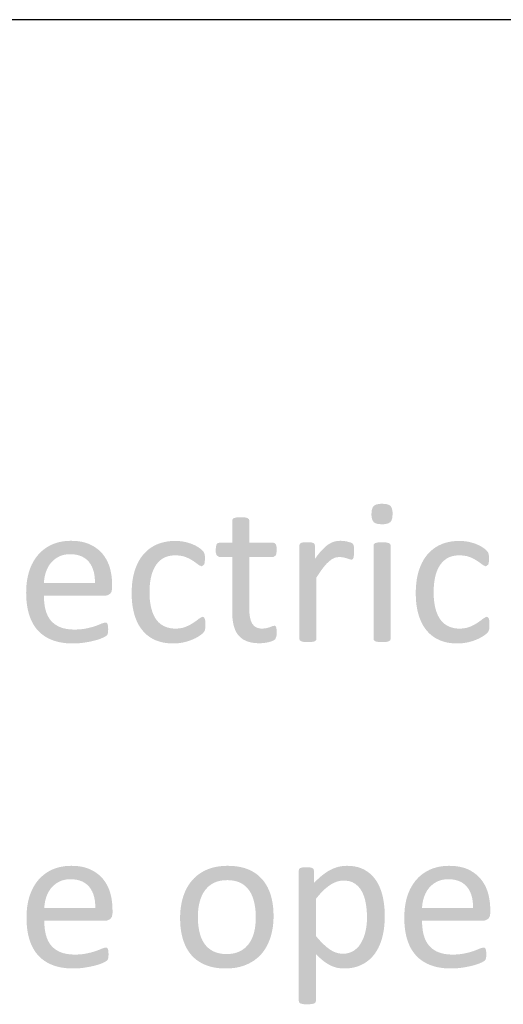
# Model space of a CAD drawing. Header units: millimetres. Extents: x 502444 to 745500, y -417645 to -375189.
# Tile 127 of 208: x 719135 to 719708, y -412592 to -411426. Entities that reach past the tile are written whole.
import ezdxf

# ---------------------------------------------------------------- set-up
doc = ezdxf.new("R2010")
doc.units = ezdxf.units.MM
doc.layers.add('PDF2_Geometry', color=7, linetype='Continuous')
doc.layers.add('PDF2_Solid Fills', color=7, linetype='Continuous')

msp = doc.modelspace()

# ---------------------------------------------------------------- hatches: boundary and pattern name
at = {"layer": 'PDF2_Solid Fills', "lineweight": 25, "transparency": 33554559}
for points in [[(719564.0657, -411998.96245), (719560.5371, -411999.14397), (719556.70822, -411999.99564), (719554.1059, -412001.54407), (719552.903, -412003.1546), (719551.77654, -412006.57356), (719551.40166, -412011.25593), (719551.55635, -412014.34778), (719552.43895, -412018.19326), (719554.1059, -412020.72188), (719555.68003, -412021.85039), (719559.10855, -412022.94068), (719563.81821, -412023.30373), (719567.34682, -412023.12221), (719571.17569, -412022.27054), (719573.77802, -412020.72188), (719574.98091, -412019.11158), (719576.10737, -412015.69239), (719576.48225, -412011.0098), (719576.33303, -412007.88883), (719575.48863, -412004.01764), (719573.89994, -412001.42101), (719572.25666, -412000.33776), (719568.779, -411999.30616)], [(719396.6052, -412014.94399), (719395.75171, -412014.94968), (719391.68808, -412015.19013), (719388.61442, -412015.92714), (719387.01481, -412017.27972), (719386.52346, -412018.87796), (719386.52346, -412045.18624), (719371.15519, -412045.18624), (719369.43365, -412045.5552), (719368.08154, -412047.03016), (719367.34269, -412049.73462), (719366.97509, -412053.66881), (719367.1225, -412056.57528), (719368.08154, -412060.06112), (719371.03144, -412062.02833), (719386.52346, -412062.02833), (719386.52346, -412126.69223), (719386.63811, -412131.32046), (719386.98388, -412135.63295), (719387.56075, -412139.62219), (719388.36693, -412143.28888), (719388.53617, -412143.9597), (719389.91923, -412148.14958), (719391.74813, -412151.81877), (719394.02289, -412154.96772), (719396.84177, -412157.76704), (719400.2248, -412160.08706), (719404.10462, -412161.85182), (719406.21014, -412162.562), (719410.04629, -412163.46508), (719414.26279, -412164.00693), (719418.85963, -412164.18732), (719420.33003, -412164.16275), (719424.51559, -412163.81881), (719425.84223, -412163.63023), (719429.92587, -412162.8352), (719434.35165, -412161.48308), (719437.30155, -412159.63894), (719438.77742, -412156.56528), (719439.00307, -412155.36239), (719439.26877, -412150.91091), (719439.02309, -412147.22262), (719422.3027, -412146.85365), (719419.81866, -412146.7224), (719415.76049, -412145.74857), (719412.57219, -412143.82549), (719410.25375, -412140.9527), (719409.82246, -412140.18246), (719408.50492, -412136.99985), (719407.56408, -412133.19873), (719406.99812, -412128.77978), (719406.81068, -412123.7421), (719406.81068, -412062.02833), (719435.21241, -412062.02833), (719438.16232, -412060.06112), (719438.82473, -412058.29499), (719439.26877, -412053.66881), (719439.02309, -412049.73462), (719438.28607, -412047.03016), (719436.93395, -412045.5552), (719435.21241, -412045.18624), (719406.81068, -412045.18624), (719406.81068, -412018.87796), (719406.31933, -412017.27972), (719404.71972, -412015.92714), (719401.64606, -412015.19013), (719400.9509, -412015.11369)], [(719195.70391, -412042.85051), (719192.5884, -412042.92058), (719188.52659, -412043.23586), (719184.60672, -412043.8041), (719180.82698, -412044.62642), (719177.19101, -412045.70147), (719173.69516, -412047.03016), (719172.52866, -412047.55768), (719169.00006, -412049.38203), (719165.68073, -412051.45866), (719162.56886, -412053.78733), (719159.66808, -412056.36782), (719156.97295, -412059.20057), (719155.38426, -412061.11001), (719153.14771, -412064.17388), (719151.11863, -412067.44498), (719149.297, -412070.92355), (719147.68283, -412074.60911), (719146.27612, -412078.50191), (719145.61735, -412080.67021), (719144.69107, -412084.26865), (719143.93403, -412087.99585), (719143.34623, -412091.85179), (719142.92403, -412095.83739), (719142.6729, -412099.95175), (719142.58737, -412104.19509), (719142.63468, -412107.55513), (719142.83123, -412111.78209), (719143.18427, -412115.84823), (719143.69381, -412119.75376), (719144.35804, -412123.49779), (719145.17877, -412127.08099), (719146.15419, -412130.50336), (719146.89486, -412132.71124), (719148.41439, -412136.52624), (719150.15777, -412140.09375), (719152.12498, -412143.41399), (719154.31421, -412146.48696), (719156.72727, -412149.31244), (719199.76026, -412147.96009), (719198.07512, -412147.93939), (719193.80403, -412147.68075), (719189.85323, -412147.12685), (719186.22453, -412146.27745), (719182.91612, -412145.13257), (719180.66138, -412144.12485), (719177.22377, -412142.1358), (719174.20653, -412139.76709), (719171.6042, -412137.01896), (719170.20477, -412135.1491), (719168.24665, -412131.87095), (719166.66342, -412128.27319), (719165.45689, -412124.35651), (719165.24943, -412123.49597), (719164.53425, -412119.86886), (719164.02288, -412116.03726), (719163.71533, -412112.00138), (719163.61342, -412107.76032), (719236.52401, -412107.76032), (719238.57857, -412107.50577), (719241.9343, -412105.67027), (719243.74319, -412103.0891), (719244.39286, -412098.90877), (719244.39286, -412095.22093), (719244.3874, -412094.22709), (719163.61342, -412092.88498), (719163.68986, -412091.39752), (719164.11933, -412087.46332), (719164.87091, -412083.61534), (719165.94824, -412079.85357), (719166.15388, -412079.26737), (719167.70617, -412075.55951), (719169.60423, -412072.14896), (719171.84987, -412069.03527), (719172.16288, -412068.67017), (719174.90351, -412065.91407), (719177.99536, -412063.53627), (719181.44026, -412061.53675), (719183.08718, -412060.78972), (719186.64309, -412059.63414), (719190.5211, -412058.94012), (719194.7194, -412058.709), (719232.95719, -412058.2172), (719230.87533, -412055.93311), (719228.06009, -412053.34102), (719224.96824, -412050.99302), (719221.60159, -412048.88955), (719217.95833, -412047.03016), (719215.29778, -412045.94078), (719211.83104, -412044.82842), (719208.13683, -412043.96287), (719204.21697, -412043.34459), (719200.07327, -412042.97426)], [(719319.14691, -412042.97335), (719318.03319, -412042.98268), (719313.96774, -412043.18035), (719310.01876, -412043.63417), (719306.18442, -412044.34571), (719302.46474, -412045.31362), (719298.8597, -412046.53835), (719298.48482, -412046.68667), (719294.89252, -412048.30857), (719291.49858, -412050.22347), (719288.30299, -412052.43135), (719285.30577, -412054.93222), (719282.50691, -412057.72539), (719280.89092, -412059.56113), (719318.90124, -412060.06112), (719319.8439, -412060.07022), (719324.02582, -412060.34228), (719327.85105, -412060.99491), (719331.31778, -412062.02833), (719333.40692, -412062.91526), (719337.01924, -412064.6882), (719340.17115, -412066.57694), (719343.4195, -412068.81689), (719346.31846, -412071.00248), (719347.1865, -412071.71949), (719350.49855, -412073.09253), (719353.20461, -412071.12555), (719353.94527, -412069.02572), (719354.31105, -412064.48689), (719354.1873, -412060.79882), (719353.69596, -412058.09459), (719352.83519, -412056.12737), (719350.74423, -412053.79165), (719349.58501, -412052.75232), (719346.07278, -412050.22642), (719345.69062, -412049.98939), (719342.32216, -412048.15457), (719338.57336, -412046.53835), (719337.16483, -412046.02471), (719333.44696, -412044.88392), (719329.47432, -412043.9565), (719327.0376, -412043.54113), (719323.12683, -412043.11507)], [(719475.29367, -412044.5716), (719474.56939, -412044.57387), (719470.74598, -412044.69443), (719467.91799, -412045.43168), (719466.44213, -412046.66119), (719466.07271, -412048.38227), (719466.07271, -412159.02452), (719466.56406, -412160.62254), (719468.16367, -412161.85182), (719471.23732, -412162.58975), (719472.05624, -412162.67733), (719476.15444, -412162.8352), (719477.44105, -412162.8236), (719481.19531, -412162.58975), (719484.26896, -412161.85182), (719485.86858, -412160.62254), (719486.35992, -412159.02452), (719486.35992, -412086.24655), (719487.60285, -412084.31483), (719489.93038, -412080.8092), (719492.13963, -412077.64205), (719494.22877, -412074.81361), (719495.8302, -412072.79317), (719498.50896, -412069.77821), (719501.11492, -412067.31419), (719504.05391, -412065.01759), (719484.39271, -412064.48689), (719484.39271, -412048.38227), (719484.02329, -412046.66119), (719482.54925, -412045.43168), (719479.84319, -412044.69443), (719479.34275, -412044.66441)], [(719514.63973, -412042.85051), (719511.5042, -412043.01885), (719507.62983, -412043.71106), (719507.60982, -412043.71652), (719504.05391, -412045.03747), (719500.49983, -412047.03016), (719498.95845, -412048.15912), (719496.03584, -412050.64771), (719492.99858, -412053.66881), (719491.81934, -412054.92539), (719489.42266, -412057.71288), (719486.94772, -412060.89982), (719513.28579, -412062.02833), (719514.21935, -412062.04471), (719518.08099, -412062.5199), (719522.13916, -412063.50351), (719525.33656, -412064.60995), (719527.67137, -412065.22459), (719529.27099, -412064.60995), (719530.12993, -412063.01193), (719530.6231, -412060.18418), (719530.65222, -412059.68373), (719530.74503, -412055.63534), (719530.74503, -412054.91357), (719530.74503, -412051.08696), (719530.49935, -412048.6284), (719530.008, -412047.15277), (719529.02349, -412046.04678), (719526.56493, -412044.81727), (719522.50858, -412043.71106), (719518.32666, -412042.97335)], [(719563.94196, -412044.5716), (719562.81004, -412044.58115), (719559.02484, -412044.81727), (719555.94936, -412045.5552), (719554.35157, -412046.78426), (719553.86022, -412048.38227), (719553.86022, -412159.02452), (719554.35157, -412160.62254), (719555.94936, -412161.85182), (719559.02484, -412162.58975), (719559.84193, -412162.67733), (719563.94196, -412162.8352), (719565.22856, -412162.8236), (719568.98282, -412162.58975), (719572.05648, -412161.85182), (719573.65427, -412160.62254), (719574.14744, -412159.02452), (719574.14744, -412048.38227), (719573.65427, -412046.78426), (719572.05648, -412045.5552), (719568.98282, -412044.81727), (719568.07292, -412044.72219)], [(719655.54015, -412042.97335), (719654.42642, -412042.98268), (719650.36279, -412043.18035), (719646.41199, -412043.63417), (719642.57766, -412044.34571), (719638.85797, -412045.31362), (719635.25293, -412046.53835), (719634.87805, -412046.68667), (719631.28575, -412048.30857), (719627.89181, -412050.22347), (719624.69623, -412052.43135), (719621.69901, -412054.93222), (719618.90014, -412057.72539), (719617.28415, -412059.56113), (719655.29447, -412060.06112), (719656.23713, -412060.07022), (719660.41905, -412060.34228), (719664.24429, -412060.99491), (719667.71284, -412062.02833), (719669.80198, -412062.91526), (719673.4143, -412064.6882), (719676.5662, -412066.57694), (719679.81456, -412068.81689), (719682.71351, -412071.00248), (719683.58156, -412071.71949), (719686.89361, -412073.09253), (719689.59784, -412071.12555), (719690.3385, -412069.02572), (719690.70611, -412064.48689), (719690.58236, -412060.79882), (719690.09101, -412058.09459), (719689.23024, -412056.12737), (719687.13928, -412053.79165), (719685.98007, -412052.75232), (719682.46784, -412050.22642), (719682.08568, -412049.98939), (719678.71721, -412048.15457), (719674.96659, -412046.53835), (719673.55806, -412046.02471), (719669.84201, -412044.88392), (719665.86937, -412043.9565), (719663.43265, -412043.54113), (719659.52189, -412043.11507)], [(719232.95719, -412058.2172), (719194.7194, -412058.709), (719196.82309, -412058.75745), (719201.01229, -412059.18056), (719204.86118, -412060.03723), (719208.36795, -412061.32839), (719211.53624, -412063.05356), (719214.36422, -412065.21254), (719216.85189, -412067.80622), (719218.64804, -412070.25545), (719220.36594, -412073.3009), (719221.75445, -412076.63661), (719222.80994, -412080.2628), (719223.53241, -412084.17994), (719223.92366, -412088.38733), (719223.9819, -412092.88498), (719163.61342, -412092.88498), (719244.3874, -412094.22709), (719244.24, -412090.16528), (719243.89787, -412086.1931), (719243.35739, -412082.31054), (719242.62037, -412078.51761), (719241.68681, -412074.81361), (719240.64951, -412071.69537), (719239.12452, -412068.02232), (719237.33565, -412064.55217), (719235.27926, -412061.28357)], [(719280.89092, -412059.56113), (719278.64346, -412062.5099), (719276.58707, -412065.71845), (719274.72177, -412069.18677), (719273.04755, -412072.91556), (719271.5644, -412076.90343), (719271.27688, -412077.75988), (719270.2778, -412081.14177), (719269.43159, -412084.69563), (719268.73824, -412088.42259), (719268.19958, -412092.32221), (719267.8156, -412096.39426), (719267.58449, -412100.63896), (719267.50805, -412105.05563), (719267.52807, -412107.28307), (719267.6864, -412111.53869), (719268.00122, -412115.63212), (719268.47255, -412119.56291), (719269.10038, -412123.33128), (719269.88472, -412126.93722), (719270.82738, -412130.38053), (719271.25686, -412131.80748), (719272.63445, -412135.73303), (719274.22679, -412139.40973), (719276.03385, -412142.83665), (719278.05748, -412146.01517), (719280.29402, -412148.9437), (719282.79808, -412151.76463), (719285.64062, -412154.39744), (719288.73065, -412156.73089), (719292.07182, -412158.76497), (719295.66229, -412160.49948), (719297.41295, -412161.20147), (719300.9361, -412162.36501), (719304.63759, -412163.26991), (719308.51742, -412163.91639), (719312.57559, -412164.30401), (719316.81028, -412164.43345), (719320.23516, -412164.33472), (719324.1623, -412163.96667), (719327.99846, -412163.32678), (719330.64992, -412162.72988), (719334.46969, -412161.6571), (719338.08019, -412160.37664), (719339.35587, -412159.87574), (719342.99549, -412158.21084), (719346.31846, -412156.31983), (719348.9135, -412154.66267), (719351.605, -412152.50848), (719353.57221, -412150.17298), (719354.31105, -412148.32906), (719319.39259, -412146.85365), (719317.5928, -412146.81225), (719313.55464, -412146.38596), (719309.80948, -412145.49858), (719306.35913, -412144.14942), (719305.46196, -412143.72518), (719302.17539, -412141.73658), (719299.2364, -412139.2141), (719296.64681, -412136.15841), (719295.10543, -412133.80927), (719293.37662, -412130.4631), (719291.92259, -412126.73841), (719290.74518, -412122.63543), (719290.11734, -412119.94689), (719289.47677, -412116.30227), (719289.02, -412112.42107), (719288.74703, -412108.3033), (719288.65422, -412103.94919), (719288.71609, -412100.2775), (719288.9745, -412095.73094), (719289.43856, -412091.44666), (719290.10824, -412087.42488), (719290.98175, -412083.66516), (719292.0609, -412080.16749), (719293.34386, -412076.93233), (719294.83064, -412073.95899), (719296.52306, -412071.24838), (719298.60129, -412068.58896), (719301.25457, -412065.98345), (719304.20083, -412063.85109), (719307.43827, -412062.19348), (719310.96688, -412061.00901), (719314.78847, -412060.29815), (719318.90124, -412060.06112)], [(719486.94772, -412060.89982), (719484.39271, -412064.48689), (719504.05391, -412065.01759), (719507.26223, -412063.25738), (719509.43508, -412062.52332), (719513.28579, -412062.02833)], [(719617.28415, -412059.56113), (719615.03669, -412062.5099), (719612.98031, -412065.71845), (719611.115, -412069.18677), (719609.44078, -412072.91556), (719607.95764, -412076.90343), (719607.67193, -412077.75988), (719606.67104, -412081.14177), (719605.82483, -412084.69563), (719605.13148, -412088.42259), (719604.59281, -412092.32221), (719604.20884, -412096.39426), (719603.97772, -412100.63896), (719603.90129, -412105.05563), (719603.92131, -412107.28307), (719604.07963, -412111.53869), (719604.39446, -412115.63212), (719604.86579, -412119.56291), (719605.49362, -412123.33128), (719606.27796, -412126.93722), (719607.22062, -412130.38053), (719607.65009, -412131.80748), (719609.02769, -412135.73303), (719610.62002, -412139.40973), (719612.42891, -412142.83665), (719614.45071, -412146.01517), (719616.68726, -412148.9437), (719619.19131, -412151.76463), (719622.03385, -412154.39744), (719625.1257, -412156.73089), (719628.46687, -412158.76497), (719632.05735, -412160.49948), (719633.80618, -412161.20147), (719637.32933, -412162.36501), (719641.03264, -412163.26991), (719644.91247, -412163.91639), (719648.96882, -412164.30401), (719653.20533, -412164.43345), (719656.63021, -412164.33472), (719660.55736, -412163.96667), (719664.39351, -412163.32678), (719667.04497, -412162.72988), (719670.86475, -412161.6571), (719674.47524, -412160.37664), (719675.75093, -412159.87574), (719679.39054, -412158.21084), (719682.71351, -412156.31983), (719685.30856, -412154.66267), (719688.00005, -412152.50848), (719689.96726, -412150.17298), (719690.70611, -412148.32906), (719655.78764, -412146.85365), (719653.98603, -412146.81225), (719649.94788, -412146.38596), (719646.20454, -412145.49858), (719642.75418, -412144.14942), (719641.85519, -412143.72518), (719638.56862, -412141.73658), (719635.63145, -412139.2141), (719633.04005, -412136.15841), (719631.49867, -412133.80927), (719629.76985, -412130.4631), (719628.31765, -412126.73841), (719627.13841, -412122.63543), (719626.51058, -412119.94689), (719625.87182, -412116.30227), (719625.41323, -412112.42107), (719625.14026, -412108.3033), (719625.04927, -412103.94919), (719625.10932, -412100.2775), (719625.36956, -412095.73094), (719625.83361, -412091.44666), (719626.50148, -412087.42488), (719627.37498, -412083.66516), (719628.45413, -412080.16749), (719629.73709, -412076.93233), (719631.2257, -412073.95899), (719632.91812, -412071.24838), (719634.99452, -412068.58896), (719637.64962, -412065.98345), (719640.59589, -412063.85109), (719643.83332, -412062.19348), (719647.36193, -412061.00901), (719651.18353, -412060.29815), (719655.29447, -412060.06112)], [(719236.40027, -412139.60058), (719235.92711, -412139.62788), (719231.97449, -412140.82986), (719231.94173, -412140.84579), (719228.6952, -412142.25227), (719224.59699, -412143.78045), (719221.85818, -412144.66624), (719218.08208, -412145.6842), (719213.90016, -412146.60775), (719211.77827, -412147.02471), (719208.05676, -412147.54472), (719204.04955, -412147.85614), (719199.76026, -412147.96009), (719156.72727, -412149.31244), (719157.61716, -412150.23508), (719160.43968, -412152.83126), (719163.49514, -412155.16812), (719166.78535, -412157.24566), (719170.30668, -412159.06365), (719174.06458, -412160.62254), (719174.64692, -412160.8366), (719178.07361, -412161.93553), (719181.68229, -412162.83497), (719185.46931, -412163.53401), (719189.43831, -412164.03377), (719193.58747, -412164.33359), (719197.9168, -412164.43345), (719201.14695, -412164.38045), (719205.14871, -412164.16025), (719209.03218, -412163.76785), (719212.79372, -412163.20417), (719213.45067, -412163.09725), (719217.61075, -412162.34658), (719221.44873, -412161.52198), (719224.96641, -412160.62254), (719226.37859, -412160.21604), (719230.34212, -412158.9051), (719233.57228, -412157.54889), (719234.51859, -412157.11964), (719237.63046, -412155.33623), (719238.7369, -412153.98366), (719239.35199, -412152.26303), (719239.59767, -412150.17298), (719239.7196, -412147.46829), (719239.47392, -412143.65739), (719238.98257, -412141.32166), (719237.87613, -412139.96909)], [(719351.48307, -412132.83909), (719350.97353, -412132.89436), (719347.4249, -412134.92891), (719347.29752, -412135.03332), (719344.36762, -412137.29034), (719340.90817, -412139.72364), (719338.89, -412141.02549), (719335.4815, -412142.90262), (719331.6872, -412144.64054), (719331.01388, -412144.91123), (719327.47617, -412145.99038), (719323.6018, -412146.63778), (719319.39259, -412146.85365), (719354.31105, -412148.32906), (719354.67865, -412145.74721), (719354.8024, -412142.1822), (719354.67865, -412137.8795), (719354.06538, -412134.92891), (719352.95711, -412133.33066)], [(719687.87813, -412132.83909), (719687.36858, -412132.89436), (719683.81995, -412134.92891), (719683.69257, -412135.03332), (719680.76086, -412137.29034), (719677.30323, -412139.72364), (719675.28506, -412141.02549), (719671.87474, -412142.90262), (719668.08226, -412144.64054), (719667.40893, -412144.91123), (719663.86941, -412145.99038), (719659.99685, -412146.63778), (719655.78764, -412146.85365), (719690.70611, -412148.32906), (719691.07371, -412145.74721), (719691.19745, -412142.1822), (719691.07371, -412137.8795), (719690.45861, -412134.92891), (719689.35217, -412133.33066)], [(719436.44079, -412143.41148), (719434.2279, -412143.90329), (719431.27799, -412145.13257), (719427.34357, -412146.23901), (719426.53557, -412146.43851), (719422.3027, -412146.85365), (719439.02309, -412147.22262), (719438.53174, -412144.88667), (719437.67097, -412143.65739)], [(719196.13338, -412427.71296), (719193.01788, -412427.78348), (719188.95606, -412428.0983), (719185.0362, -412428.66699), (719181.25646, -412429.48886), (719177.62048, -412430.56414), (719174.12463, -412431.89283), (719172.95814, -412432.42057), (719169.42953, -412434.24493), (719166.1102, -412436.3211), (719162.99833, -412438.64977), (719160.09756, -412441.23072), (719157.40242, -412444.06347), (719155.81373, -412445.97291), (719153.57719, -412449.03632), (719151.5481, -412452.30766), (719149.72647, -412455.78599), (719148.11231, -412459.47156), (719146.70559, -412463.36435), (719146.04682, -412465.53265), (719145.12054, -412469.13109), (719144.3635, -412472.85852), (719143.7757, -412476.71469), (719143.35351, -412480.70007), (719143.10237, -412484.81442), (719143.01684, -412489.05776), (719143.06416, -412492.41781), (719143.2607, -412496.64499), (719143.61374, -412500.71112), (719144.12329, -412504.6162), (719144.78752, -412508.36046), (719145.60825, -412511.94343), (719146.58366, -412515.36603), (719147.32433, -412517.57392), (719148.84387, -412521.38869), (719150.58724, -412524.95665), (719152.55445, -412528.27666), (719154.74368, -412531.34986), (719157.15675, -412534.17511), (719200.18973, -412532.82276), (719198.50459, -412532.80229), (719194.23351, -412532.54365), (719190.2827, -412531.98929), (719186.65401, -412531.1399), (719183.3456, -412529.99546), (719181.09086, -412528.98729), (719177.65324, -412526.99847), (719174.636, -412524.62999), (719172.03368, -412521.8814), (719170.63424, -412520.01155), (719168.67613, -412516.73339), (719167.0929, -412513.13586), (719165.88637, -412509.21918), (719165.67891, -412508.35864), (719164.96372, -412504.73153), (719164.45236, -412500.8997), (719164.14481, -412496.86382), (719164.0429, -412492.62299), (719236.95349, -412492.62299), (719239.00805, -412492.36844), (719242.36377, -412490.53271), (719244.17266, -412487.95154), (719244.82233, -412483.77144), (719244.82233, -412480.0836), (719244.81687, -412479.08999), (719164.0429, -412477.74788), (719164.11933, -412476.25996), (719164.54881, -412472.32577), (719165.30039, -412468.47824), (719166.37771, -412464.71647), (719166.58335, -412464.12981), (719168.13565, -412460.42218), (719170.03371, -412457.01163), (719172.27935, -412453.89817), (719172.59235, -412453.53261), (719175.33299, -412450.77697), (719178.42484, -412448.39917), (719181.86973, -412446.3992), (719183.51666, -412445.65262), (719187.07256, -412444.49659), (719190.95057, -412443.80301), (719195.14887, -412443.57167), (719233.38666, -412443.07987), (719231.3048, -412440.79578), (719228.48956, -412438.20369), (719225.39771, -412435.85591), (719222.03107, -412433.75222), (719218.38781, -412431.89283), (719215.72725, -412430.80344), (719212.26052, -412429.69086), (719208.56631, -412428.82554), (719204.64644, -412428.20749), (719200.50274, -412427.83671)], [(719381.29698, -412427.71296), (719379.88299, -412427.72456), (719375.55367, -412427.91086), (719371.40268, -412428.32532), (719367.43004, -412428.96749), (719363.63575, -412429.83758), (719360.01979, -412430.93561), (719356.58399, -412432.2618), (719354.73143, -412433.10027), (719351.11183, -412434.99947), (719347.72881, -412437.14434), (719344.58236, -412439.53329), (719341.67431, -412442.16792), (719339.00101, -412445.04663), (719337.53061, -412446.82935), (719335.23765, -412449.98899), (719333.18127, -412453.34563), (719331.36146, -412456.89835), (719329.77641, -412460.64783), (719328.42793, -412464.5934), (719328.09672, -412465.68847), (719327.10857, -412469.40202), (719326.29875, -412473.22111), (719325.67092, -412477.1453), (719325.22143, -412481.17435), (719324.9521, -412485.30941), (719324.86293, -412489.54956), (719324.87021, -412490.95627), (719325.00669, -412495.27081), (719325.30878, -412499.43794), (719325.77829, -412503.45721), (719326.4134, -412507.32885), (719327.21412, -412511.05241), (719328.18225, -412514.62833), (719328.66086, -412516.15355), (719330.10579, -412520.06978), (719331.7873, -412523.75648), (719333.70719, -412527.21366), (719335.8673, -412530.44041), (719338.26399, -412533.43718), (719379.94486, -412532.20812), (719378.87481, -412532.19721), (719374.54003, -412531.90467), (719370.54737, -412531.21496), (719366.89866, -412530.12763), (719363.59207, -412528.64289), (719361.56662, -412527.47116), (719358.35284, -412525.11042), (719355.54488, -412522.3459), (719353.14092, -412519.17671), (719351.65231, -412516.71633), (719349.97263, -412513.20205), (719348.62415, -412509.39206), (719347.6087, -412505.28521), (719347.39397, -412504.25019), (719346.73519, -412500.41859), (719346.26386, -412496.46574), (719345.98179, -412492.3921), (719345.88716, -412488.19722), (719345.90354, -412486.54825), (719346.09462, -412482.36633), (719346.5059, -412478.3375), (719347.13191, -412474.46222), (719347.97812, -412470.74049), (719348.93716, -412467.38044), (719350.38936, -412463.58455), (719352.15822, -412460.07414), (719354.24736, -412456.84899), (719355.56308, -412455.16271), (719358.31645, -412452.31994), (719361.44288, -412449.89027), (719364.94419, -412447.87438), (719365.01516, -412447.83957), (719368.42184, -412446.45652), (719372.1488, -412445.46859), (719376.19424, -412444.87556), (719380.55995, -412444.67811), (719421.99333, -412443.57167), (719421.47651, -412442.99024), (719418.70312, -412440.19979), (719415.68406, -412437.68254), (719412.41751, -412435.4385), (719408.9071, -412433.46764), (719405.1492, -412431.76977), (719404.90716, -412431.67445), (719401.43861, -412430.46383), (719397.78443, -412429.47362), (719393.94282, -412428.70316), (719389.91377, -412428.15313), (719385.69909, -412427.82283)], [(719474.2491, -412429.43404), (719470.06901, -412429.55711), (719467.24103, -412430.29458), (719465.76516, -412431.40125), (719465.39574, -412433.24517), (719465.39574, -412587.77504), (719465.88709, -412589.49612), (719467.4867, -412590.72563), (719470.56036, -412591.4631), (719471.30829, -412591.54431), (719475.47748, -412591.70878), (719476.67491, -412591.69877), (719480.51834, -412591.4631), (719483.59382, -412590.72563), (719485.19161, -412589.49612), (719485.68295, -412587.77504), (719485.68295, -412532.45402), (719554.90479, -412532.45402), (719517.52777, -412531.83961), (719516.37765, -412531.81391), (719512.55969, -412531.3469), (719508.83636, -412530.29391), (719505.20403, -412528.65518), (719501.66632, -412526.43023), (719500.09037, -412525.26601), (719497.30425, -412522.99353), (719494.46899, -412520.41259), (719491.58823, -412517.52273), (719488.66016, -412514.32419), (719485.68295, -412510.81765), (719485.68295, -412466.80652), (719486.79304, -412465.42938), (719489.54095, -412462.16715), (719492.20333, -412459.22475), (719494.78199, -412456.60286), (719496.93118, -412454.69479), (719500.10675, -412452.11976), (719503.14219, -412449.96443), (719503.65173, -412449.65142), (719483.22439, -412448.12028), (719483.22439, -412433.24517), (719482.85497, -412431.40125), (719481.25718, -412430.29458), (719478.55113, -412429.55711)], [(719522.56863, -412427.71296), (719519.97541, -412427.78234), (719515.95727, -412428.1836), (719512.11748, -412428.94247), (719509.81542, -412429.62376), (719506.0557, -412431.02478), (719502.40516, -412432.75337), (719499.57536, -412434.39029), (719496.24148, -412436.61591), (719492.93671, -412439.1459), (719492.12871, -412439.81377), (719489.22794, -412442.3317), (719486.25983, -412445.10031), (719483.22439, -412448.12028), (719503.65173, -412449.65142), (719507.29681, -412447.69513), (719510.88911, -412446.27613), (719514.7289, -412445.45062), (719518.75796, -412445.17015), (719556.99575, -412445.17015), (719555.15957, -412442.62833), (719552.54996, -412439.61427), (719549.66921, -412436.90208), (719546.52094, -412434.49219), (719543.10152, -412432.38463), (719542.02602, -412431.81776), (719538.63571, -412430.34008), (719534.99428, -412429.19064), (719531.10353, -412428.36968), (719526.96165, -412427.8772)], [(719643.42933, -412427.71296), (719640.31382, -412427.78348), (719636.25201, -412428.0983), (719632.33214, -412428.66699), (719628.55422, -412429.48886), (719624.91642, -412430.56414), (719621.42239, -412431.89283), (719620.2559, -412432.42057), (719616.72729, -412434.24493), (719613.40796, -412436.3211), (719610.29609, -412438.64977), (719607.3935, -412441.23072), (719604.70018, -412444.06347), (719603.11149, -412445.97291), (719600.87495, -412449.03632), (719598.84586, -412452.30766), (719597.02424, -412455.78599), (719595.41007, -412459.47156), (719594.00336, -412463.36435), (719593.34459, -412465.53265), (719592.4183, -412469.13109), (719591.66126, -412472.85852), (719591.07165, -412476.71469), (719590.65127, -412480.70007), (719590.40014, -412484.81442), (719590.31461, -412489.05776), (719590.36192, -412492.41781), (719590.55846, -412496.64499), (719590.9115, -412500.71112), (719591.42105, -412504.6162), (719592.08528, -412508.36046), (719592.90419, -412511.94343), (719593.88143, -412515.36603), (719594.62209, -412517.57392), (719596.14163, -412521.38869), (719597.88501, -412524.95665), (719599.85222, -412528.27666), (719602.04145, -412531.34986), (719604.45451, -412534.17511), (719647.4875, -412532.82276), (719645.80236, -412532.80229), (719641.52945, -412532.54365), (719637.58047, -412531.98929), (719633.94995, -412531.1399), (719630.64336, -412529.99546), (719628.38862, -412528.98729), (719624.951, -412526.99847), (719621.93194, -412524.62999), (719619.33144, -412521.8814), (719617.93019, -412520.01155), (719615.97389, -412516.73339), (719614.39066, -412513.13586), (719613.18413, -412509.21918), (719612.97667, -412508.35864), (719612.25966, -412504.73153), (719611.7483, -412500.8997), (719611.44257, -412496.86382), (719611.33884, -412492.62299), (719684.24943, -412492.62299), (719686.30399, -412492.36844), (719689.65972, -412490.53271), (719691.46861, -412487.95154), (719692.11828, -412483.77144), (719692.11828, -412480.0836), (719692.11282, -412479.08999), (719611.33884, -412477.74788), (719611.41709, -412476.25996), (719611.84475, -412472.32577), (719612.59815, -412468.47824), (719613.67547, -412464.71647), (719613.88111, -412464.12981), (719615.43341, -412460.42218), (719617.33147, -412457.01163), (719619.57711, -412453.89817), (719619.89012, -412453.53261), (719622.62893, -412450.77697), (719625.7226, -412448.39917), (719629.16749, -412446.3992), (719630.81442, -412445.65262), (719634.37033, -412444.49659), (719638.24652, -412443.80301), (719642.44663, -412443.57167), (719680.68443, -412443.07987), (719678.60075, -412440.79578), (719675.7855, -412438.20369), (719672.69547, -412435.85591), (719669.32701, -412433.75222), (719665.68375, -412431.89283), (719663.02501, -412430.80344), (719659.55646, -412429.69086), (719655.86225, -412428.82554), (719651.94421, -412428.20749), (719647.79869, -412427.83671)], [(719233.38666, -412443.07987), (719195.14887, -412443.57167), (719197.25257, -412443.62035), (719201.44176, -412444.04346), (719205.29066, -412444.90013), (719208.79743, -412446.19083), (719211.96571, -412447.91601), (719214.79369, -412450.07544), (719217.28137, -412452.66866), (719219.07752, -412455.11835), (719220.79542, -412458.1638), (719222.18393, -412461.49928), (719223.23942, -412465.12524), (719223.96188, -412469.04238), (719224.35314, -412473.24977), (719224.41137, -412477.74788), (719164.0429, -412477.74788), (719244.81687, -412479.08999), (719244.66947, -412475.02818), (719244.32735, -412471.05599), (719243.78686, -412467.17321), (719243.04984, -412463.38005), (719242.11628, -412459.67606), (719241.07899, -412456.55782), (719239.55399, -412452.88522), (719237.76512, -412449.41462), (719235.70874, -412446.14647)], [(719421.99333, -412443.57167), (719380.55995, -412444.67811), (719381.57905, -412444.68789), (719385.93021, -412444.96701), (719389.9356, -412445.63215), (719393.59524, -412446.68331), (719396.91275, -412448.12028), (719398.92909, -412449.32477), (719402.12285, -412451.73442), (719404.89442, -412454.52873), (719407.24015, -412457.70953), (719408.76879, -412460.28615), (719410.43028, -412463.82385), (719411.76419, -412467.63612), (719412.77237, -412471.72386), (719412.96527, -412472.65038), (719413.63496, -412476.49631), (719414.11175, -412480.45143), (719414.39927, -412484.51574), (719414.49391, -412488.68902), (719414.47753, -412490.4531), (719414.29373, -412494.65367), (719413.90611, -412498.68954), (719413.31831, -412502.56118), (719412.52669, -412506.26881), (719411.59313, -412509.54379), (719410.13728, -412513.34786), (719408.35751, -412516.84554), (719406.25564, -412520.03725), (719404.94174, -412521.72353), (719402.18837, -412524.5663), (719399.06012, -412526.99551), (719395.55881, -412529.01186), (719395.49512, -412529.04325), (719392.04112, -412530.42767), (719388.29778, -412531.41696), (719384.26508, -412532.01022), (719379.94486, -412532.20812), (719338.26399, -412533.43718), (719338.84997, -412534.09504), (719341.62153, -412536.86501), (719344.64605, -412539.36383), (719347.92171, -412541.59219), (719351.45031, -412543.55121), (719355.23187, -412545.23954), (719355.37564, -412545.29686), (719358.81871, -412546.51886), (719362.45651, -412547.51885), (719366.28903, -412548.29636), (719370.31808, -412548.85208), (719374.54185, -412549.18511), (719378.96034, -412549.29634), (719380.39799, -412549.28406), (719384.69092, -412549.09093), (719388.82006, -412548.66464), (719392.78178, -412548.00496), (719396.57972, -412547.11144), (719400.21024, -412545.98475), (719403.67515, -412544.62444), (719405.60051, -412543.75139), (719409.211, -412541.85492), (719412.59221, -412539.71529), (719415.74775, -412537.33316), (719418.67764, -412534.70786), (719421.38006, -412531.83961), (719422.8723, -412529.99797), (719425.12522, -412526.83787), (719427.15976, -412523.4751), (719428.97593, -412519.90941), (719430.57372, -412516.14082), (719431.95314, -412512.16977), (719432.25523, -412511.18798), (719433.25248, -412507.49468), (719434.06776, -412503.68788), (719434.70287, -412499.76892), (719435.156, -412495.73759), (719435.42897, -412491.59343), (719435.51814, -412487.33667), (719435.51268, -412486.06872), (719435.37984, -412481.76283), (719435.07957, -412477.60071), (719434.61006, -412473.58098), (719433.97495, -412469.70456), (719433.17059, -412465.97145), (719432.19881, -412462.38075), (719431.68927, -412460.81548), (719430.20794, -412456.90881), (719428.49914, -412453.23121), (719426.55923, -412449.78244), (719424.39184, -412446.56252)], [(719556.99575, -412445.17015), (719518.75796, -412445.17015), (719520.93809, -412445.2443), (719525.01992, -412445.84529), (719528.67773, -412447.05), (719531.91334, -412448.85799), (719532.85601, -412449.5329), (719535.80045, -412452.1325), (719538.31361, -412455.18591), (719540.39729, -412458.69268), (719541.50737, -412461.01521), (719542.90316, -412464.65846), (719544.0096, -412468.55558), (719544.82306, -412472.70747), (719544.89403, -412473.13194), (719545.45453, -412477.05681), (719545.85489, -412481.03991), (719546.09511, -412485.08148), (719546.17518, -412489.18059), (719546.09874, -412492.58068), (719545.80757, -412496.58653), (719545.29985, -412500.57555), (719544.57738, -412504.54773), (719543.93681, -412507.26425), (719542.74484, -412511.16797), (719541.27807, -412514.85194), (719539.53652, -412518.31617), (719538.82134, -412519.56888), (719536.5029, -412522.86842), (719533.79139, -412525.7287), (719530.68316, -412528.15132), (719529.09082, -412529.11286), (719525.58041, -412530.62762), (719521.72606, -412531.53662), (719517.52777, -412531.83961), (719554.90479, -412532.45402), (719555.82925, -412531.18312), (719557.8729, -412528.01279), (719559.72546, -412524.59996), (719561.38513, -412520.94442), (719562.85189, -412517.04731), (719564.12576, -412512.90724), (719564.6171, -412510.96096), (719565.4069, -412507.28586), (719566.05293, -412503.47313), (719566.5552, -412499.52256), (719566.9137, -412495.43459), (719567.12844, -412491.20854), (719567.19941, -412486.8451), (719567.16119, -412483.80306), (719566.97739, -412479.68802), (719566.64255, -412475.64851), (719566.15848, -412471.6836), (719565.52519, -412467.79376), (719564.74085, -412463.97899), (719564.64622, -412463.5709), (719563.5507, -412459.49316), (719562.23862, -412455.61402), (719560.70816, -412451.93414), (719558.96114, -412448.45285)], [(719680.68443, -412443.07987), (719642.44663, -412443.57167), (719644.55033, -412443.62035), (719648.73771, -412444.04346), (719652.5866, -412444.90013), (719656.09519, -412446.19083), (719659.26347, -412447.91601), (719662.08964, -412450.07544), (719664.57731, -412452.66866), (719666.37346, -412455.11835), (719668.09318, -412458.1638), (719669.47987, -412461.49928), (719670.53536, -412465.12524), (719671.25782, -412469.04238), (719671.64908, -412473.24977), (719671.70914, -412477.74788), (719611.33884, -412477.74788), (719692.11282, -412479.08999), (719691.96723, -412475.02818), (719691.62329, -412471.05599), (719691.08281, -412467.17321), (719690.34761, -412463.38005), (719689.41404, -412459.67606), (719688.37493, -412456.55782), (719686.84993, -412452.88522), (719685.06106, -412449.41462), (719683.00468, -412446.14647)], [(719236.82974, -412524.46302), (719236.35659, -412524.49078), (719232.40397, -412525.69253), (719232.37121, -412525.70823), (719229.12467, -412527.11494), (719225.02647, -412528.64289), (719222.28766, -412529.52891), (719218.51156, -412530.54664), (719214.32964, -412531.47065), (719212.20775, -412531.88716), (719208.48624, -412532.40717), (719204.47902, -412532.71881), (719200.18973, -412532.82276), (719157.15675, -412534.17511), (719158.04663, -412535.09798), (719160.86915, -412537.69416), (719163.92461, -412540.03057), (719167.21482, -412542.10833), (719170.73615, -412543.92655), (719174.49405, -412545.48498), (719175.07639, -412545.69904), (719178.50309, -412546.79797), (719182.11177, -412547.69741), (719185.89879, -412548.3969), (719189.86779, -412548.89644), (719194.01695, -412549.19648), (719198.34627, -412549.29634), (719201.57643, -412549.24289), (719205.57819, -412549.02269), (719209.46165, -412548.63052), (719213.2232, -412548.06684), (719213.88015, -412547.9597), (719218.04023, -412547.20925), (719221.8782, -412546.38442), (719225.39589, -412545.48498), (719226.80806, -412545.07848), (719230.7716, -412543.768), (719234.00176, -412542.41178), (719234.94806, -412541.98208), (719238.05993, -412540.19867), (719239.16637, -412538.84655), (719239.78147, -412537.12547), (719240.02714, -412535.03588), (719240.14907, -412532.33119), (719239.90339, -412528.51983), (719239.41205, -412526.18433), (719238.3056, -412524.83199)], [(719684.12568, -412524.46302), (719683.65253, -412524.49078), (719679.69991, -412525.69253), (719679.66715, -412525.70823), (719676.42062, -412527.11494), (719672.32241, -412528.64289), (719669.5836, -412529.52891), (719665.80932, -412530.54664), (719661.62558, -412531.47065), (719659.50551, -412531.88716), (719655.78218, -412532.40717), (719651.77679, -412532.71881), (719647.4875, -412532.82276), (719604.45451, -412534.17511), (719605.34258, -412535.09798), (719608.1651, -412537.69416), (719611.22237, -412540.03057), (719614.51077, -412542.10833), (719618.03391, -412543.92655), (719621.79, -412545.48498), (719622.37416, -412545.69904), (719625.80085, -412546.79797), (719629.40771, -412547.69741), (719633.19655, -412548.3969), (719637.16373, -412548.89644), (719641.31289, -412549.19648), (719645.64221, -412549.29634), (719648.87237, -412549.24289), (719652.87595, -412549.02269), (719656.7576, -412548.63052), (719660.51914, -412548.06684), (719661.17609, -412547.9597), (719665.33617, -412547.20925), (719669.17597, -412546.38442), (719672.69183, -412545.48498), (719674.104, -412545.07848), (719678.06754, -412543.768), (719681.2977, -412542.41178), (719682.244, -412541.98208), (719685.35587, -412540.19867), (719686.46231, -412538.84655), (719687.07741, -412537.12547), (719687.32308, -412535.03588), (719687.44683, -412532.33119), (719687.19934, -412528.51983), (719686.70799, -412526.18433), (719685.60155, -412524.83199)], [(719554.90479, -412532.45402), (719485.68295, -412532.45402), (719488.14333, -412534.79612), (719491.15694, -412537.51673), (719494.04315, -412539.95322), (719495.31702, -412540.95571), (719498.65454, -412543.29212), (719502.03574, -412545.23954), (719502.63264, -412545.54959), (719506.33959, -412547.1674), (719510.15027, -412548.31274), (719511.18756, -412548.53885), (719515.07649, -412549.10686), (719519.24931, -412549.29634), (719520.55593, -412549.28179), (719524.76878, -412549.02951), (719528.79783, -412548.46173), (719532.64309, -412547.58004), (719536.30454, -412546.3826), (719539.78219, -412544.87057), (719543.11244, -412543.08443), (719546.40811, -412540.89429), (719549.47085, -412538.39228), (719552.30429, -412535.57886)]]:
    msp.add_hatch(color=256, dxfattribs=at).paths.add_polyline_path(points)

# ---------------------------------------------------------------- linework, layer by layer
at = {"layer": 'PDF2_Geometry', "lineweight": 25}
msp.add_lwpolyline([(745347.11098, -411425.78268), (717454.49936, -411425.78268)], dxfattribs=at)

doc.saveas('drawing.dxf')
